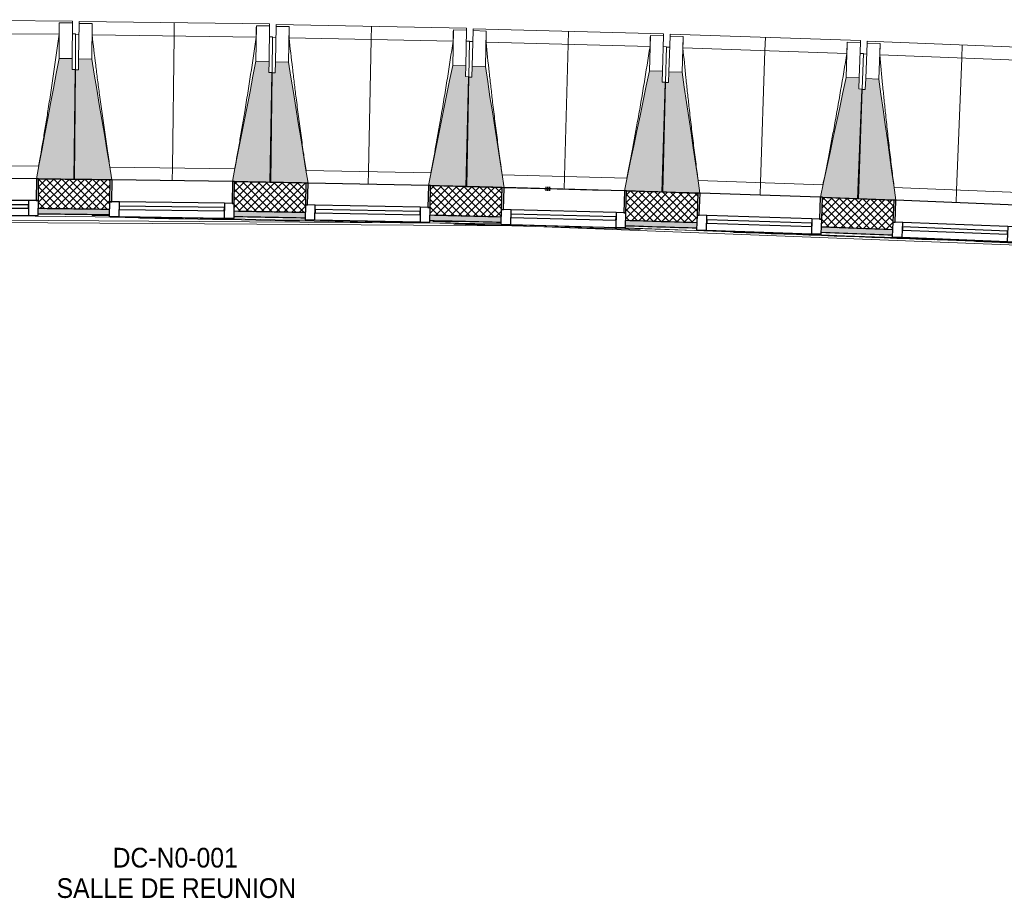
# Model space of a CAD drawing. Header units: millimetres. Extents: x -24070 to 30874, y -36590 to 4541.
# Tile 8 of 91: x -19955 to -15457, y -17391 to -13379. Entities that reach past the tile are written whole.
import ezdxf

# ---------------------------------------------------------------- set-up
doc = ezdxf.new("R2010")
doc.units = ezdxf.units.MM
doc.linetypes.add('Tiret', pattern=[2.5, 1.25, -1.25])
doc.layers.add('A-AREA', color=4, linetype='Tiret', lineweight=100, true_color=0x00ffff)
doc.layers.add('A-GLAZ', color=7, linetype='Continuous', lineweight=25, true_color=0x5c63b1)
for name, color, linetype, lineweight in [('A-AREA-IDEN', 7, 'Continuous', 30), ('A-FLOR-HRAL', 7, 'Continuous', 18), ('A-WALL', 7, 'Continuous', 25), ('A-WALL-PATT', 7, 'Continuous', 25), ('BATIEMENT', 7, 'Continuous', 18), ('BATIMENT', 7, 'Continuous', 25), ('FENETRES', 7, 'Continuous', 25), ('GEN', 7, 'Continuous', 18), ('SOLS', 7, 'Continuous', 25)]:
    doc.layers.add(name, color=color, linetype=linetype, lineweight=lineweight)
doc.styles.add('Arial', font='arial.ttf', dxfattribs={"width": 0.9, "height": 90})

# ---------------------------------------------------------------- blocks, each defined once
blk = doc.blocks.new('XXX_VIDE FENETRE - 550-377501-2021_015_1111_DCE_1_50_N0 FINI_PLB_EFS')
at = {"layer": 'A-GLAZ'}
for p, q in [((240, -120), (-240, -120)), ((-240, -120), (-240, -135)), ((240, -135), (240, -120)), ((-240, -135), (240, -135))]:
    blk.add_line(p, q, dxfattribs=at)
at = {"layer": 'FENETRES'}
for p, q in [((-285, 0), (-285, -100)), ((-275, 0), (-285, 0)), ((275, 0), (-275, 0)), ((-275, -100), (-275, 0)), ((285, 0), (275, 0)), ((275, 0), (275, -100)), ((285, -100), (285, 0)), ((-285, -100), (-275, -100)), ((-240, -100), (-285, -100)), ((-285, -100), (-285, -167.5)), ((-240, -167.5), (-240, -100)), ((240, -100), (-240, -100)), ((240, -100), (240, -167.5)), ((285, -100), (240, -100)), ((275, -100), (285, -100)), ((285, -167.5), (285, -100)), ((-285, -167.5), (-240, -167.5)), ((-240, -167.5), (240, -167.5)), ((240, -167.5), (285, -167.5))]:
    blk.add_line(p, q, dxfattribs=at)
blk = doc.blocks.new('Garde-corps - Garde-corps-505471-2021_015_1111_DCE_1_50_N0 FINI_PLB_EFS')
at = {"layer": 'A-FLOR-HRAL'}
for p, q in [((-22974.4, -14275.7), (-17756.7, -14309.4)), ((-19624.6, -14272.3), (-19545.6, -14273.3)), ((-19414.5, -14283.9), (-19343.3, -14284.9)), ((-18067.8, -14300.4), (-17951.9, -14303.2)), ((-17265.9, -14326.2), (-14802.9, -14420.9))]:
    blk.add_line(p, q, dxfattribs=at)
at = {"layer": 'A-FLOR-HRAL', "flags": 128}
blk.add_lwpolyline([(-23168.9, -14284.7), (-17678.6, -14320.7), (-14410.7, -14446.4)], dxfattribs=at)
at = {"layer": 'A-FLOR-HRAL'}
for radius, start, end in [(137273, 87.112212, 90.771971), (137283.1, 89.258184, 89.393671), (137269.6, 88.757072, 89.199903), (137283.1, 88.884802, 89.020289), (137283.1, 88.51142, 88.646908), (137269.6, 88.245826, 88.601253), (137283.1, 88.138038, 88.273526), (137269.6, 87.683989, 88.067454), (137283.1, 87.764656, 87.900145), (137271.2, 87.635574, 87.86658), (137269.6, 87.113668, 87.605372)]:
    blk.add_arc((-21322.9, -151541.9), radius, start, end, dxfattribs=at)
blk = doc.blocks.new('B02_ARC_rvt-1-2021_015_1111_DCE_1_50_N0 FINI_PLB_EFS')
at = {"layer": 'A-WALL-PATT', "lineweight": 18}
h = blk.add_hatch(dxfattribs=at)
h.set_pattern_fill('FP_1', color=256, style=0, pattern_type=2)
h.set_pattern_definition([(45, (0, 0), (-17.67767, 17.67767), []), (135, (0, 0), (-17.67767, -17.67767), [])])
h.paths.add_polyline_path([(-2612.4, -15514.6), (-2594.6, -15381.2), (-2906.6, -15338.2), (-2924.2, -15472), (-2739.1, -15497.2)])
h.paths.add_polyline_path([(-3489.2, -15396.8), (-3471.6, -15263), (-3794.6, -15221.1), (-3811.3, -15355), (-3493.4, -15396.3)])
h.paths.add_polyline_path([(-4376.8, -15283.5), (-4360.1, -15149.5), (-4683.3, -15109.7), (-4698.3, -15243.9), (-4380.8, -15283)])
h.paths.add_polyline_path([(-5264.3, -15176.1), (-5249.3, -15041.9), (-5572.8, -15004.2), (-5587.8, -15138.4), (-5268.1, -15175.6)])
h.paths.add_polyline_path([(-6154.1, -15074.2), (-6139.2, -14940), (-6462.9, -14904.4), (-6477, -15038.7), (-6157.7, -15073.8)])
h.paths.add_polyline_path([(-7043.8, -14978.3), (-7030.1, -14843.9), (-7353.6, -14810.5), (-7366.9, -14944.9), (-7047.2, -14977.9)])
h.paths.add_polyline_path([(-7934, -14888.1), (-7921.1, -14753.7), (-8245, -14722.6), (-8256.4, -14856.9), (-7937.2, -14887.8)])
h.paths.add_polyline_path([(-8824, -14803.8), (-8812.5, -14669.3), (-9136.9, -14640.1), (-9148.3, -14774.6), (-8826.9, -14803.6)])
h.paths.add_polyline_path([(-9716.2, -14725.2), (-9704.9, -14590.7), (-10029.3, -14563.6), (-10039.9, -14698.1), (-9718.9, -14725)])
h.paths.add_polyline_path([(-10608, -14652.5), (-10597.7, -14517.9), (-10922.2, -14492.9), (-10931.9, -14627.5), (-10610.6, -14652.3)])
h.paths.add_polyline_path([(-11500.3, -14585.6), (-11490.9, -14450.9), (-11815.5, -14428), (-11823.4, -14562.8), (-11502.7, -14585.4)])
h.paths.add_polyline_path([(-12392.2, -14524.5), (-12384.2, -14389.7), (-12709.2, -14368.9), (-12717.2, -14503.7), (-12394.2, -14524.4)])
h.paths.add_polyline_path([(-13286.1, -14469.2), (-13278.2, -14334.4), (-13603.3, -14315.7), (-13610.4, -14450.5), (-13288, -14469.1)])
h.paths.add_polyline_path([(-14179.6, -14419.7), (-14172.5, -14284.9), (-14497.7, -14268.3), (-14503.9, -14403.2), (-14181.3, -14419.6)])
h.paths.add_polyline_path([(-15073.3, -14376.1), (-15067.1, -14241.2), (-15392.5, -14226.8), (-15397.8, -14361.7), (-15074.8, -14376)])
h.paths.add_polyline_path([(-15967.3, -14338.3), (-15962, -14203.4), (-16287.4, -14191), (-16291.9, -14326), (-15968.6, -14338.2)])
h.paths.add_polyline_path([(-16861.5, -14306.3), (-16857.1, -14171.3), (-17182.6, -14161.1), (-17186.2, -14296.1), (-16862.6, -14306.2)])
h.paths.add_polyline_path([(-17755.9, -14280.1), (-17752.4, -14145.2), (-18078, -14137.1), (-18080.6, -14272.1), (-17756.8, -14280.1)])
h.paths.add_polyline_path([(-18650.5, -14259.8), (-18647.8, -14124.8), (-18973.4, -14118.9), (-18974.8, -14253.9), (-18651.1, -14259.8)])
h.paths.add_polyline_path([(-23343, -14248.6), (-23124.3, -14245.6), (-23126, -14110.6), (-23345.1, -14113.6), (-23343, -14247.7)])
h.paths.add_polyline_path([(-19545.2, -14245.3), (-19543.4, -14110.3), (-19869, -14106.5), (-19869.7, -14241.5), (-19545.6, -14245.3)])
h.paths.add_polyline_path([(-22554.3, -14239.3), (-22229.5, -14236.8), (-22230.4, -14101.8), (-22556, -14104.3), (-22554.3, -14237.9)])
h.paths.add_polyline_path([(-20439.9, -14236.6), (-20439, -14101.6), (-20764.7, -14099.9), (-20764.7, -14234.9), (-20440.2, -14236.6)])
h.paths.add_polyline_path([(-21659.5, -14234.2), (-21334.7, -14233.8), (-21334.7, -14098.8), (-21660.4, -14099.2), (-21659.5, -14233.9)])
at = {"layer": 'A-WALL-PATT', "true_color": 0xdadada}
h = blk.add_hatch(color=254, dxfattribs=at)
h.paths.add_polyline_path([(-2615.8, -15539.3), (-2612.4, -15514.6), (-2924.2, -15472), (-2927.5, -15496.8), (-2739.1, -15522.4)])
h.paths.add_polyline_path([(-3492.5, -15421.6), (-3489.2, -15396.8), (-3811.3, -15355), (-3814.4, -15379.8), (-3493.4, -15421.5)])
h.paths.add_polyline_path([(-4379.9, -15308.3), (-4376.8, -15283.5), (-4500.5, -15268.2), (-4503.4, -15293), (-4380.8, -15308.2)])
h.paths.add_polyline_path([(-4572.9, -15284.4), (-4570, -15259.6), (-4698.3, -15243.9), (-4701.1, -15268.7), (-4579.1, -15283.7)])
h.paths.add_polyline_path([(-5267, -15200.9), (-5264.3, -15176.1), (-5587.8, -15138.4), (-5590.5, -15163.2), (-5268.1, -15200.8)])
h.paths.add_polyline_path([(-6156.9, -15099.1), (-6154.1, -15074.2), (-6477, -15038.7), (-6479.6, -15063.6), (-6157.7, -15099)])
h.paths.add_polyline_path([(-7046.4, -15003.1), (-7043.8, -14978.3), (-7366.9, -14944.9), (-7369.3, -14969.7), (-7047.2, -15003)])
h.paths.add_polyline_path([(-7936.5, -14913), (-7934, -14888.1), (-8256.4, -14856.9), (-8258.5, -14881.8), (-7937.2, -14912.9)])
h.paths.add_polyline_path([(-8826.1, -14828.7), (-8824, -14803.8), (-9148.3, -14774.6), (-9150.4, -14799.5), (-8826.9, -14828.7)])
h.paths.add_polyline_path([(-9718.3, -14750.1), (-9716.2, -14725.2), (-9847.3, -14714.2), (-9849.8, -14739), (-9718.9, -14750.1)])
h.paths.add_polyline_path([(-9919.5, -14733.2), (-9917.1, -14708.3), (-10039.9, -14698.1), (-10041.8, -14723.1), (-9925.8, -14732.7)])
h.paths.add_polyline_path([(-10610, -14677.4), (-10608, -14652.5), (-10931.9, -14627.5), (-10933.7, -14652.5), (-10610.6, -14677.4)])
h.paths.add_polyline_path([(-11502.1, -14610.5), (-11500.3, -14585.6), (-11823.4, -14562.8), (-11824.9, -14587.7), (-11502.7, -14610.5)])
h.paths.add_polyline_path([(-12393.6, -14549.5), (-12392.2, -14524.5), (-12717.2, -14503.7), (-12718.6, -14528.7), (-12394.2, -14549.4)])
h.paths.add_polyline_path([(-13287.6, -14494.1), (-13286.1, -14469.2), (-13610.4, -14450.5), (-13611.7, -14475.5), (-13288, -14494.1)])
h.paths.add_polyline_path([(-14180.9, -14444.7), (-14179.6, -14419.7), (-14311.6, -14412.9), (-14313.7, -14437.8), (-14181.3, -14444.7)])
h.paths.add_polyline_path([(-14383.6, -14434.3), (-14381.6, -14409.3), (-14503.9, -14403.2), (-14505.1, -14428.2), (-14389.9, -14433.9)])
h.paths.add_polyline_path([(-15074.4, -14401), (-15073.3, -14376.1), (-15397.8, -14361.7), (-15398.8, -14386.7), (-15074.8, -14401)])
h.paths.add_polyline_path([(-15968.3, -14363.2), (-15967.3, -14338.3), (-16291.9, -14326), (-16292.7, -14351), (-15968.6, -14363.2)])
h.paths.add_polyline_path([(-16862.3, -14331.3), (-16861.5, -14306.3), (-17186.2, -14296.1), (-17186.8, -14321.1), (-16862.6, -14331.2)])
h.paths.add_polyline_path([(-17756.6, -14305.1), (-17755.9, -14280.1), (-18080.6, -14272.1), (-18081.1, -14297.1), (-17756.8, -14305.1)])
h.paths.add_polyline_path([(-18651, -14284.8), (-18650.5, -14259.8), (-18975.3, -14253.8), (-18975.6, -14278.8), (-18651.1, -14284.8)])
h.paths.add_polyline_path([(-23207.7, -14271.7), (-23124, -14270.6), (-23124.7, -14245.6), (-23208, -14246.7), (-23207.7, -14271.5)])
h.paths.add_polyline_path([(-19545.5, -14270.3), (-19545.6, -14245.3), (-19870, -14241.5), (-19869.7, -14266.5), (-19545.6, -14270.3)])
h.paths.add_polyline_path([(-22554, -14264.3), (-22229.4, -14261.8), (-22229.8, -14236.8), (-22554.3, -14239.3)])
h.paths.add_polyline_path([(-20440.1, -14261.6), (-20440.2, -14236.6), (-20764.7, -14234.9), (-20764.7, -14259.9), (-20440.2, -14261.6)])
h.paths.add_polyline_path([(-21659.4, -14259.2), (-21334.8, -14258.8), (-21334.8, -14233.8), (-21659.5, -14234.2)])
at = {"layer": 'A-AREA'}
blk.add_line((-17552.4, -14150.5), (-17530.8, -14151.1), dxfattribs=at)
at = {"layer": 'A-WALL'}
for start, end in [(89.258179, 89.393711), (88.884797, 89.02033), (88.511416, 88.646948), (88.138034, 88.273566), (87.764652, 87.900184)]:
    blk.add_arc((-21322.9, -151541.9), 137308.1, start, end, dxfattribs=at)
at = {"layer": 'BATIEMENT', "lineweight": 25}
blk.add_line((-17752.4, -14145.8), (-17752.4, -14145.2), dxfattribs=at)
for radius, start, end in [(137443.1, 89.258155, 89.39392), (137443.1, 88.884774, 89.020539), (137443.1, 88.511392, 88.647158), (137443.1, 88.138011, 88.273776), (137443.1, 87.764629, 87.900395), (137283.1, 89.258183, 89.393672), (137283.1, 88.884802, 89.020291), (137283.1, 88.51142, 88.646909), (137283.1, 88.138038, 88.273527), (137283.1, 87.764656, 87.900145)]:
    blk.add_arc((-21322.9, -151541.9), radius, start, end, dxfattribs=at)
at = {"layer": 'BATIMENT'}
blk.add_arc((-21322.9, -151541.9), 137443.1, 88.327609, 88.50726, dxfattribs=at)
at = {"layer": 'SOLS'}
for p, q in [((-19545.5, -14270.3), (-19625.1, -14269.3)), ((-17951.2, -14300.2), (-18081.1, -14297.1)), ((-16909.6, -14329.7), (-17072.6, -14324.6)), ((-16862.3, -14331.3), (-16901.4, -14330))]:
    blk.add_line(p, q, dxfattribs=at)
at = {"layer": 'BATIEMENT', "lineweight": 18}
blk.add_blockref('Garde-corps - Garde-corps-505471-2021_015_1111_DCE_1_50_N0 FINI_PLB_EFS', (0, 0), dxfattribs=at)
at = {"layer": 'FENETRES', "lineweight": 18}
for p, rotation in [((-20154, -14103.2), 359.606804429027), ((-19258.4, -14113.8), 359.2337380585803), ((-18362.9, -14130.2), 358.8606716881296), ((-17467.5, -14153.3), 358.4876053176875), ((-16572.2, -14180.6), 358.1145389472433), ((-15677.2, -14214.5), 357.7414725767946)]:
    blk.add_blockref('XXX_VIDE FENETRE - 550-377501-2021_015_1111_DCE_1_50_N0 FINI_PLB_EFS', p, dxfattribs=dict(at, rotation=rotation))
blk = doc.blocks.new('20_MUR PREFA_01 - Type 1-3119337-2021_015_1111_DCE_1_50_N0 FINI_PLB_EFS')
at = {"layer": 'GEN'}
for p, q in [((0, 722.1), (0, 661.4)), ((0, 661.4), (0, 58.5)), ((0, 0.7), (0, 58.5))]:
    blk.add_line(p, q, dxfattribs=at)
blk = doc.blocks.new('B02_DC_STR_rvt-1-2021_015_1111_DCE_1_50_N0 FINI_PLB_EFS')
at = {"layer": 'BATIMENT', "lineweight": 5, "true_color": 0x787878}
for points in [[(-19704, -14107), (-19700.6, -13606.1), (-19715.6, -13606), (-19715.6, -13556), (-19775.3, -13555.6), (-19878.9, -14105.1), (-19869, -14105.2), (-19869, -14105.9), (-19827.1, -14106.2)], [(-19543.4, -14110.7), (-19543.4, -14110), (-19533.5, -14110), (-19626, -13558.6), (-19686, -13557.8), (-19686.7, -13607.8), (-19701.7, -13607.6), (-19708.4, -14108.5), (-19544.7, -14110.7)], [(-18808.5, -14120.5), (-18801.8, -13619.7), (-18816.8, -13619.5), (-18816.1, -13569.5), (-18876.1, -13568.7), (-18983.3, -14117.5), (-18973.4, -14117.6), (-18973.4, -14118.3), (-18832.4, -14120.2)], [(-18647.8, -14125.3), (-18647.8, -14124.6), (-18638, -14124.6), (-18726.9, -13572.7), (-18786.8, -13571.5), (-18787.8, -13621.5), (-18802.8, -13621.2), (-18812.8, -14122), (-18649, -14125.2)], [(-17913, -14139.9), (-17903, -13639.1), (-17918, -13638.8), (-17917, -13588.8), (-17977, -13587.6), (-18087.8, -14135.7), (-18077.9, -14135.9), (-18077.9, -14136.6), (-18032.5, -14137.5)], [(-17742.4, -14145.9), (-17827.8, -13592.6), (-17887.8, -13591), (-17889.1, -13641), (-17904.1, -13640.6), (-17917.3, -14141.3), (-17742.4, -14145.9)], [(-17017.6, -14165), (-17004.4, -13664.3), (-17019.4, -13663.9), (-17018.1, -13613.9), (-17078.1, -13612.4), (-17192.6, -14160.4), (-17044.2, -14164.3)], [(-16857.1, -14171.9), (-16857.1, -14171.2), (-16847.3, -14171.2), (-16928.9, -13618.3), (-16988.9, -13616.3), (-16990.5, -13666.3), (-17005.5, -13665.8), (-17022, -14166.4), (-16857.3, -14171.9)], [(-16122.5, -14196.1), (-16106, -13695.4), (-16121, -13694.9), (-16119.4, -13645), (-16179.3, -13643), (-16297.3, -14189.6), (-16287.4, -14189.9), (-16287.4, -14190.6), (-16238.4, -14192.2)], [(-15962, -14203.9), (-15962, -14203.2), (-15952.2, -14203.2), (-16030.2, -13649.9), (-16090.2, -13647.5), (-16092.1, -13697.5), (-16107.1, -13696.9), (-16126.9, -14197.4), (-15965.9, -14203.8)]]:
    blk.add_hatch(color=8, dxfattribs=at).paths.add_polyline_path(points)
at = {"layer": 'BATIEMENT'}
for p, q in [((-19715.3, -13556), (-19775.3, -13555.6)), ((-19715.6, -13606), (-19715.3, -13556)), ((-19686, -13557.8), (-19686.7, -13607.8)), ((-19626, -13558.6), (-19686, -13557.8)), ((-18816.1, -13569.5), (-18876.1, -13568.7)), ((-18816.8, -13619.5), (-18816.1, -13569.5)), ((-18786.8, -13571.5), (-18787.8, -13621.5)), ((-18726.9, -13572.7), (-18786.8, -13571.5)), ((-19700.6, -13606.1), (-19715.6, -13606)), ((-19701.7, -13607.6), (-19708.4, -14108.5)), ((-19704, -14107), (-19700.6, -13606.1)), ((-19686.7, -13607.8), (-19701.7, -13607.6)), ((-18801.8, -13619.7), (-18816.8, -13619.5)), ((-18802.8, -13621.2), (-18812.8, -14122)), ((-18808.5, -14120.5), (-18801.8, -13619.7)), ((-18787.8, -13621.5), (-18802.8, -13621.2)), ((-17917, -13588.8), (-17977, -13587.6)), ((-17918, -13638.8), (-17917, -13588.8)), ((-17887.8, -13591), (-17889.1, -13641)), ((-17827.8, -13592.6), (-17887.8, -13591)), ((-17018.1, -13613.9), (-17078.1, -13612.4)), ((-17019.4, -13663.9), (-17018.1, -13613.9)), ((-16988.9, -13616.3), (-16990.5, -13666.3)), ((-16928.9, -13618.3), (-16988.9, -13616.3)), ((-17903, -13639.1), (-17918, -13638.8)), ((-17904.1, -13640.6), (-17917.3, -14141.3)), ((-17913, -14139.9), (-17903, -13639.1)), ((-17889.1, -13641), (-17904.1, -13640.6)), ((-17005.5, -13665.8), (-17022, -14166.4)), ((-17004.4, -13664.3), (-17019.4, -13663.9)), ((-17017.6, -14165), (-17004.4, -13664.3)), ((-16990.5, -13666.3), (-17005.5, -13665.8)), ((-16119.4, -13645), (-16179.3, -13643)), ((-16121, -13694.9), (-16119.4, -13645)), ((-16090.2, -13647.5), (-16092.1, -13697.5)), ((-16030.2, -13649.9), (-16090.2, -13647.5)), ((-16107.1, -13696.9), (-16126.9, -14197.4)), ((-16122.5, -14196.1), (-16106, -13695.4)), ((-16106, -13695.4), (-16121, -13694.9)), ((-16092.1, -13697.5), (-16107.1, -13696.9)), ((-19869.1, -14105.9), (-19704, -14107)), ((-19708.4, -14108.5), (-19543.4, -14110.7)), ((-18973.5, -14118.3), (-18808.5, -14120.5)), ((-18812.8, -14122), (-18647.8, -14125.3)), ((-18078, -14136.6), (-17913, -14139.9)), ((-17917.3, -14141.3), (-17742.4, -14145.9)), ((-17192.6, -14160.4), (-17017.6, -14165)), ((-17022, -14166.4), (-16857.1, -14171.9)), ((-16287.5, -14190.6), (-16122.5, -14196.1)), ((-16126.9, -14197.4), (-15962, -14203.9))]:
    blk.add_line(p, q, dxfattribs=at)
at = {"layer": 'BATIEMENT', "flags": 128}
for points in [[(-19775.3, -13555.6), (-19788.2, -13624.4), (-19801.2, -13693.1), (-19814.2, -13761.9), (-19827.1, -13830.7), (-19840.1, -13899.5), (-19853.1, -13968.2), (-19866.1, -14037), (-19878.9, -14105.1)], [(-19533.5, -14110.1), (-19545, -14041.8), (-19556.5, -13972.8), (-19568.1, -13903.7), (-19579.7, -13834.7), (-19591.3, -13765.7), (-19602.9, -13696.7), (-19614.4, -13627.7), (-19626, -13558.6)], [(-18876.1, -13568.7), (-18889.5, -13637.3), (-18902.9, -13706), (-18916.3, -13774.7), (-18929.8, -13843.4), (-18943.2, -13912.1), (-18956.6, -13980.8), (-18970, -14049.5), (-18983.3, -14117.5)], [(-18637.9, -14124.8), (-18649, -14056.4), (-18660.1, -13987.3), (-18671.2, -13918.2), (-18682.3, -13849.1), (-18693.5, -13780), (-18704.6, -13710.9), (-18715.7, -13641.8), (-18726.9, -13572.7)], [(-17977, -13587.6), (-17990.9, -13656.2), (-18004.7, -13724.8), (-18018.6, -13793.4), (-18032.5, -13862), (-18046.3, -13930.6), (-18060.2, -13999.2), (-18074.1, -14067.8), (-18087.8, -14135.7)], [(-17742.4, -14145.9), (-17753.1, -14076.7), (-17763.7, -14007.6), (-17774.4, -13938.4), (-17785.1, -13869.2), (-17795.8, -13800.1), (-17806.5, -13730.9), (-17817.1, -13661.7), (-17827.8, -13592.6)], [(-17078.1, -13612.4), (-17092.4, -13680.9), (-17106.7, -13749.4), (-17121, -13817.9), (-17135.3, -13886.4), (-17149.6, -13954.9), (-17164, -14023.4), (-17178.3, -14091.9), (-17192.6, -14160.4)], [(-16847.2, -14171.5), (-16857.3, -14103), (-16867.6, -14033.7), (-16877.8, -13964.5), (-16888, -13895.3), (-16898.2, -13826), (-16908.5, -13756.8), (-16918.7, -13687.5), (-16928.9, -13618.3)], [(-16179.3, -13643), (-16194.1, -13711.4), (-16208.8, -13779.8), (-16223.6, -13848.2), (-16238.4, -13916.6), (-16253.1, -13985.1), (-16267.9, -14053.5), (-16282.6, -14121.9), (-16297.3, -14189.6)], [(-15952.1, -14203.6), (-15961.8, -14135), (-15971.6, -14065.7), (-15981.3, -13996.4), (-15991.1, -13927.1), (-16000.9, -13857.8), (-16010.7, -13788.5), (-16020.4, -13719.2), (-16030.2, -13649.9)]]:
    blk.add_lwpolyline(points, dxfattribs=at)
at = {"layer": 'BATIMENT', "lineweight": 18}
for p, q in [((-19714.1, -13384.9), (-20584.1, -13378.9)), ((-19774.1, -13393.5), (-19775.3, -13555.6)), ((-19774.2, -13393.8), (-19774.1, -13393.5)), ((-19774.1, -13393.5), (-19714.1, -13393.9)), ((-19714.1, -13393.9), (-19715.3, -13556)), ((-19714.1, -13384.9), (-19714.1, -13393.9)), ((-19686, -13557.8), (-19683.8, -13395.7)), ((-19683.8, -13395.7), (-19683.7, -13386.7)), ((-19683.8, -13395.7), (-19623.8, -13396.5)), ((-18813.8, -13398.3), (-19683.7, -13386.7)), ((-19626, -13558.6), (-19623.8, -13396.5)), ((-19623.8, -13396.5), (-19623.8, -13396.8)), ((-18813.8, -13398.3), (-18813.9, -13407.4)), ((-18783.6, -13409.4), (-18783.4, -13400.4)), ((-17913.6, -13417.7), (-18783.4, -13400.4)), ((-19774.7, -13445.1), (-20524.2, -13439.9)), ((-19699.5, -13444), (-19714.5, -13443.9)), ((-19699.5, -13444), (-19700.6, -13606.1)), ((-19684.5, -13445.7), (-19699.5, -13445.5)), ((-18874.8, -13458.1), (-19624.3, -13448.1)), ((-18873.9, -13406.6), (-18876.1, -13568.7)), ((-18874, -13406.8), (-18873.9, -13406.6)), ((-18873.9, -13406.6), (-18813.9, -13407.4)), ((-18813.9, -13407.4), (-18816.1, -13569.5)), ((-18786.8, -13571.5), (-18783.6, -13409.4)), ((-18783.6, -13409.4), (-18723.6, -13410.6)), ((-18726.9, -13572.7), (-18723.6, -13410.6)), ((-18723.6, -13410.6), (-18723.6, -13410.9)), ((-17973.8, -13425.5), (-17977, -13587.6)), ((-17973.8, -13425.5), (-17913.8, -13426.7)), ((-17973.8, -13425.8), (-17973.8, -13425.5)), ((-17913.8, -13426.7), (-17917, -13588.8)), ((-17913.6, -13417.7), (-17913.8, -13426.7)), ((-17887.8, -13591), (-17883.5, -13428.9)), ((-17883.5, -13428.9), (-17883.3, -13419.9)), ((-17883.5, -13428.9), (-17823.5, -13430.5)), ((-17013.6, -13442.9), (-17883.3, -13419.9)), ((-17827.8, -13592.6), (-17823.5, -13430.5)), ((-17823.5, -13430.5), (-17823.5, -13430.8)), ((-17013.6, -13442.9), (-17013.8, -13451.9)), ((-16983.6, -13454.3), (-16983.3, -13445.3)), ((-16113.7, -13473.9), (-16983.3, -13445.3)), ((-18799.6, -13457.6), (-18814.6, -13457.4)), ((-18799.6, -13457.6), (-18801.8, -13619.7)), ((-18784.6, -13459.4), (-18799.6, -13459.1)), ((-17975.1, -13477.1), (-18724.4, -13462.2)), ((-17899.8, -13477), (-17914.8, -13476.7)), ((-17899.8, -13477), (-17903, -13639.1)), ((-17884.8, -13478.9), (-17899.8, -13478.5)), ((-17075.4, -13501.9), (-17824.7, -13482.1)), ((-17073.8, -13450.3), (-17078.1, -13612.4)), ((-17073.8, -13450.3), (-17013.8, -13451.9)), ((-17073.8, -13450.6), (-17073.8, -13450.3)), ((-17013.8, -13451.9), (-17018.1, -13613.9)), ((-16988.9, -13616.3), (-16983.6, -13454.3)), ((-16983.6, -13454.3), (-16923.6, -13456.3)), ((-16928.9, -13618.3), (-16923.6, -13456.3)), ((-16923.6, -13456.3), (-16923.6, -13456.6)), ((-16174, -13481), (-16179.3, -13643)), ((-16174, -13481), (-16114, -13482.9)), ((-16174, -13481.2), (-16174, -13481)), ((-16114, -13482.9), (-16119.4, -13645)), ((-16113.7, -13473.9), (-16114, -13482.9)), ((-16090.2, -13647.5), (-16083.8, -13485.6)), ((-16083.8, -13485.6), (-16083.4, -13476.5)), ((-16083.8, -13485.6), (-16023.8, -13487.9)), ((-15214.1, -13510.8), (-16083.4, -13476.5)), ((-16030.2, -13649.9), (-16023.8, -13487.9)), ((-16023.8, -13487.9), (-16023.8, -13488.2)), ((-17000.1, -13502.3), (-17015.1, -13501.9)), ((-17000.1, -13502.3), (-17004.4, -13664.3)), ((-16985.2, -13504.3), (-17000.2, -13503.8)), ((-16175.9, -13532.5), (-16925, -13507.9)), ((-16100.7, -13533.4), (-16115.7, -13532.9)), ((-16100.7, -13533.4), (-16106, -13695.4)), ((-16085.8, -13535.5), (-16100.7, -13534.9)), ((-15276.7, -13569), (-16025.6, -13539.5)), ((-20438.9, -14043.5), (-19868.4, -14047.4)), ((-19542.9, -14052.2), (-18972.4, -14059.8)), ((-18646.9, -14066.8), (-18076.5, -14078.1)), ((-17751.1, -14087.2), (-17180.8, -14102.2)), ((-16855.4, -14113.4), (-16285.2, -14132.2)), ((-17192.4, -14159.7), (-17742.5, -14145.2)), ((-15959.9, -14145.5), (-15389.9, -14168))]:
    blk.add_line(p, q, dxfattribs=at)
at = {"layer": 'BATIMENT', "lineweight": 18, "flags": 128}
for points in [[(-19774.7, -13445.1), (-19774.6, -13434.8), (-19774.5, -13424.5), (-19774.4, -13414.3), (-19774.3, -13404), (-19774.2, -13393.8)], [(-19623.8, -13396.8), (-19623.9, -13407.1), (-19624, -13417.3), (-19624.1, -13427.6), (-19624.2, -13437.9), (-19624.3, -13448.1)], [(-18874.8, -13458.1), (-18874.7, -13447.9), (-18874.5, -13437.6), (-18874.3, -13427.4), (-18874.1, -13417.1), (-18874, -13406.8)], [(-18723.6, -13410.9), (-18723.8, -13421.1), (-18723.9, -13431.4), (-18724.1, -13441.6), (-18724.3, -13451.9), (-18724.4, -13462.2)], [(-17975.1, -13477.1), (-17974.8, -13466.8), (-17974.6, -13456.6), (-17974.3, -13446.3), (-17974.1, -13436), (-17973.8, -13425.8)], [(-17823.5, -13430.8), (-17823.7, -13441), (-17824, -13451.3), (-17824.2, -13461.6), (-17824.4, -13471.8), (-17824.7, -13482.1)], [(-17075.4, -13501.9), (-17075.1, -13491.6), (-17074.8, -13481.3), (-17074.5, -13471.1), (-17074.2, -13460.8), (-17073.8, -13450.6)], [(-16923.6, -13456.6), (-16923.9, -13466.8), (-16924.2, -13477.1), (-16924.5, -13487.3), (-16924.8, -13497.6), (-16925, -13507.9)], [(-16175.9, -13532.5), (-16175.6, -13522.3), (-16175.2, -13512), (-16174.8, -13501.7), (-16174.4, -13491.5), (-16174, -13481.2)], [(-16023.8, -13488.2), (-16024.2, -13498.4), (-16024.5, -13508.7), (-16024.9, -13519), (-16025.3, -13529.2), (-16025.6, -13539.5)]]:
    blk.add_lwpolyline(points, dxfattribs=at)
at = {"layer": 'BATIMENT', "lineweight": 18}
for points, knots in [([(-19868.5, -14047.4), (-19861.1, -14005.8), (-19850, -13941.5), (-19835.6, -13854.3), (-19823.8, -13780.5), (-19811.5, -13701), (-19794.5, -13587.3), (-19782.5, -13502), (-19774.7, -13445.1)], [0.0183438, 0.0183438, 0.0183438, 0.0183438, 0.2222222, 0.3333333, 0.4444444, 0.5833333, 0.7222222, 1, 1, 1, 1]), ([(-19624.3, -13448.1), (-19619, -13493.8), (-19610.8, -13562.2), (-19599.4, -13653.4), (-19589.7, -13727.5), (-19578.9, -13807.3), (-19566.9, -13892.7), (-19554.8, -13974.4), (-19546.6, -14027.5), (-19542.7, -14052.2)], [0, 0, 0, 0, 0.2222222, 0.3333333, 0.4444444, 0.5833333, 0.7222222, 0.8611111, 0.9816328, 0.9816328, 0.9816328, 0.9816328]), ([(-18972.5, -14059.9), (-18964.9, -14018.3), (-18953.3, -13954.1), (-18938.4, -13867), (-18926.1, -13793.3), (-18913.3, -13713.8), (-18895.6, -13600.2), (-18883, -13515), (-18874.8, -13458.1)], [0.0183438, 0.0183438, 0.0183438, 0.0183438, 0.2222222, 0.3333333, 0.4444444, 0.5833333, 0.7222222, 1, 1, 1, 1]), ([(-18724.4, -13462.2), (-18719.4, -13507.9), (-18711.7, -13576.4), (-18700.8, -13667.6), (-18691.6, -13741.8), (-18681.4, -13821.6), (-18669.9, -13907.1), (-18658.4, -13988.9), (-18650.5, -14042.1), (-18646.8, -14066.8)], [0, 0, 0, 0, 0.2222222, 0.3333333, 0.4444444, 0.5833333, 0.7222222, 0.8611111, 0.9816328, 0.9816328, 0.9816328, 0.9816328]), ([(-18076.7, -14078.1), (-18068.7, -14036.6), (-18056.8, -13972.5), (-18041.3, -13885.5), (-18028.5, -13811.9), (-18015.1, -13732.5), (-17996.7, -13619), (-17983.6, -13533.9), (-17975.1, -13477.1)], [0.0183438, 0.0183438, 0.0183438, 0.0183438, 0.2222222, 0.3333333, 0.4444444, 0.5833333, 0.7222222, 1, 1, 1, 1]), ([(-17824.7, -13482.1), (-17820, -13527.8), (-17812.7, -13596.3), (-17802.4, -13687.7), (-17793.7, -13761.9), (-17784, -13841.8), (-17773, -13927.4), (-17762, -14009.2), (-17754.5, -14062.5), (-17751, -14087.2)], [0, 0, 0, 0, 0.2222222, 0.3333333, 0.4444444, 0.5833333, 0.7222222, 0.8611111, 0.9816328, 0.9816328, 0.9816328, 0.9816328]), ([(-17180.9, -14102.2), (-17172.7, -14060.8), (-17160.4, -13996.7), (-17144.3, -13909.9), (-17131, -13836.3), (-17117.1, -13757), (-17098, -13643.7), (-17084.3, -13558.6), (-17075.4, -13501.9)], [0.0183438, 0.0183438, 0.0183438, 0.0183438, 0.2222222, 0.3333333, 0.4444444, 0.5833333, 0.7222222, 1, 1, 1, 1]), ([(-16925, -13507.9), (-16920.7, -13553.6), (-16913.8, -13622.2), (-16904.1, -13713.6), (-16895.9, -13787.9), (-16886.7, -13867.8), (-16876.3, -13953.5), (-16865.8, -14035.4), (-16858.7, -14088.7), (-16855.3, -14113.4)], [0, 0, 0, 0, 0.2222222, 0.3333333, 0.4444444, 0.5833333, 0.7222222, 0.8611111, 0.9816328, 0.9816328, 0.9816328, 0.9816328]), ([(-16285.4, -14132.2), (-16276.9, -14090.8), (-16264.1, -14026.8), (-16247.4, -13940), (-16233.7, -13866.6), (-16219.3, -13787.4), (-16199.4, -13674.2), (-16185.2, -13589.2), (-16175.9, -13532.5)], [0.0183438, 0.0183438, 0.0183438, 0.0183438, 0.2222222, 0.3333333, 0.4444444, 0.5833333, 0.7222222, 1, 1, 1, 1]), ([(-16025.6, -13539.5), (-16021.5, -13585.3), (-16015.1, -13653.9), (-16006, -13745.3), (-15998.3, -13819.7), (-15989.6, -13899.7), (-15979.8, -13985.4), (-15969.8, -14067.4), (-15963.1, -14120.7), (-15959.8, -14145.5)], [0, 0, 0, 0, 0.2222222, 0.3333333, 0.4444444, 0.5833333, 0.7222222, 0.8611111, 0.9816328, 0.9816328, 0.9816328, 0.9816328])]:
    blk.add_open_spline(points, degree=3, knots=knots, dxfattribs=at)
at = {"layer": 'BATIMENT', "color": 5, "lineweight": 25, "true_color": 0x0000ff}
for p, rotation in [((-19258.4, -14114.5), 359.2337380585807), ((-18362.9, -14130.9), 358.8606716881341), ((-17467.5, -14153.2), 358.4876053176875), ((-16572.3, -14181.2), 358.1145389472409), ((-15677.2, -14215.2), 357.7414725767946)]:
    blk.add_blockref('20_MUR PREFA_01 - Type 1-3119337-2021_015_1111_DCE_1_50_N0 FINI_PLB_EFS', p, dxfattribs=dict(at, rotation=rotation))

msp = doc.modelspace()

# ---------------------------------------------------------------- block references
at = {"lineweight": 5}
for name in ['B02_DC_STR_rvt-1-2021_015_1111_DCE_1_50_N0 FINI_PLB_EFS', 'B02_ARC_rvt-1-2021_015_1111_DCE_1_50_N0 FINI_PLB_EFS']:
    msp.add_blockref(name, (0, 0), dxfattribs=at)

# ---------------------------------------------------------------- texts
at = {"layer": 'A-AREA-IDEN', "color": 8, "true_color": 0x808080, "char_height": 90, "attachment_point": 1, "style": 'Arial'}
for s, insert, width in [('DC-N0-001', (-19530.7, -17160.2), 681.835), ('SALLE DE REUNION', (-19786.7, -17299.1), 1298.734)]:
    msp.add_mtext(s, dxfattribs=dict(at, insert=insert, width=width))

doc.saveas('drawing.dxf')
